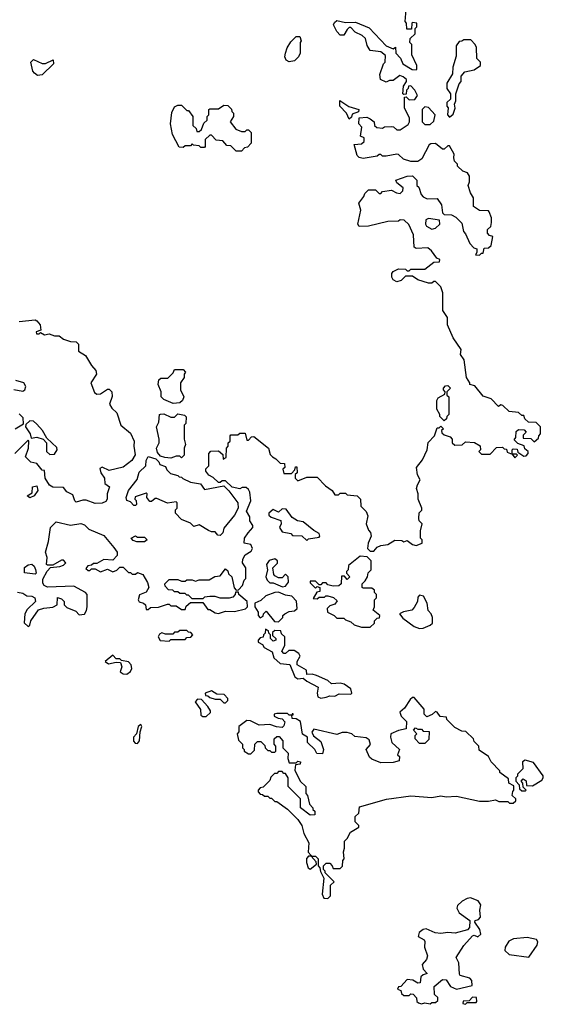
# Model space of a CAD drawing. Extents: x 1862350 to 2057294, y 212041 to 437318.
# Tile 103 of 256: x 1881728 to 1884696, y 323800 to 329385. Entities that reach past the tile are written whole.
import ezdxf

# ---------------------------------------------------------------- set-up
doc = ezdxf.new("R2010")
doc.units = 0

msp = doc.modelspace()

# ---------------------------------------------------------------- linework, layer by layer
at = {"layer": '0CON10XD'}
for points in [[(1884188.3, 328601.7), (1884191.7, 328621.7), (1884165, 328670), (1884155, 328670), (1884135, 328650), (1884125, 328650), (1884085, 328682.5), (1884058.3, 328681.7), (1884050, 328675), (1884007.5, 328595), (1883985, 328580), (1883945, 328580), (1883903, 328593), (1883875, 328620), (1883865, 328622.5), (1883805, 328610), (1883785, 328610), (1883775, 328620), (1883765, 328620), (1883755, 328610), (1883675, 328597.5), (1883653, 328603), (1883640, 328615), (1883623.3, 328676.7), (1883665, 328680), (1883680, 328695), (1883680, 328715), (1883660, 328725), (1883667.5, 328775), (1883650, 328795), (1883651.7, 328828.3), (1883695, 328832.5), (1883715, 328822.5), (1883737.5, 328805), (1883740, 328785), (1883753, 328773), (1883785, 328770), (1883795, 328777.5), (1883835, 328780), (1883847, 328777), (1883865, 328760), (1883885, 328760), (1883929.3, 328790.7), (1883937.5, 328805), (1883937, 328827), (1883910, 328885), (1883910, 328945), (1883918.3, 328948.3), (1883935, 328930), (1883967.5, 328932.5), (1883982.5, 328955), (1883967.5, 328985), (1883945, 329010), (1883931.7, 329008.3), (1883930, 328995), (1883920, 328985), (1883918.3, 328961.7), (1883905, 328960), (1883900, 328965), (1883903, 329007), (1883920, 329035), (1883920, 329045), (1883901.7, 329061.7), (1883882.5, 329067.5), (1883845, 329040), (1883825, 329040), (1883805, 329030), (1883772.5, 329045), (1883770, 329075), (1883790, 329135), (1883800, 329145), (1883801.7, 329181.7), (1883775, 329202.5), (1883715, 329210), (1883698.3, 329238.3), (1883688.3, 329278.3), (1883670, 329295), (1883630, 329315), (1883605, 329340), (1883595, 329340), (1883585, 329330), (1883565, 329297.5), (1883545, 329297.5), (1883525, 329317.5), (1883507.5, 329355), (1883511.7, 329368.3), (1883525, 329380), (1883575, 329370), (1883631.7, 329371.7), (1883709.3, 329339.3), (1883805, 329237.5), (1883845, 329220), (1883858.3, 329228.3), (1883860, 329195), (1883887, 329167), (1883900, 329135), (1883953, 329103), (1883975, 329100), (1883980, 329105), (1883980, 329125), (1883950, 329185), (1883950, 329245), (1883940, 329255), (1883941.7, 329278.3), (1883970, 329305), (1883970, 329335), (1883980, 329345), (1883980, 329365), (1883955, 329370), (1883950, 329365), (1883948.3, 329331.7), (1883921.7, 329331.7), (1883920, 329365), (1883912.5, 329375), (1883920, 329465)], [(1883255, 329146.7), (1883237.5, 329155), (1883231.2, 329175), (1883234.1, 329195.9), (1883243.3, 329225), (1883265, 329260), (1883295, 329290), (1883315, 329290), (1883322.5, 329265), (1883317.5, 329255), (1883317.5, 329195), (1883307.5, 329175), (1883285, 329152.5), (1883255, 329146.7)], [(1884165, 328832.5), (1884185, 328850), (1884197, 328883), (1884192.5, 328905), (1884200, 328925), (1884200, 328965), (1884218.3, 329021.7), (1884230, 329035), (1884230, 329065), (1884251.7, 329088.3), (1884305, 329100), (1884340, 329125), (1884340, 329145), (1884320, 329165), (1884317, 329227), (1884310, 329245), (1884285, 329270), (1884245, 329270), (1884235, 329262.5), (1884218.3, 329261.7), (1884203, 329237), (1884201.7, 329178.3), (1884182.5, 329115), (1884181.7, 329078.3), (1884150, 329025), (1884150, 328995), (1884170, 328965), (1884170, 328935), (1884150, 328915), (1884150, 328895), (1884157.5, 328885), (1884152.5, 328845), (1884165, 328832.5)], [(1881828.3, 329068.3), (1881811.7, 329081.7), (1881802.5, 329092.5), (1881790, 329145), (1881805, 329160), (1881855, 329136.7), (1881873, 329137), (1881917.5, 329157.5), (1881920, 329135), (1881855, 329072.5), (1881828.3, 329068.3)], [(1883595, 328820), (1883580, 328855), (1883542.5, 328895), (1883543, 328927), (1883593, 328893), (1883650, 328875), (1883648.3, 328861.7), (1883611.7, 328848.3), (1883608.3, 328831.7), (1883595, 328820)], [(1882985, 328640), (1882955, 328640), (1882925, 328670), (1882901.7, 328671.7), (1882878.3, 328698.3), (1882841.7, 328701.7), (1882815, 328730), (1882805, 328730), (1882780, 328705), (1882780, 328665), (1882775, 328660), (1882755, 328660), (1882745, 328670), (1882712.5, 328672.5), (1882705, 328680), (1882695, 328670), (1882665, 328670), (1882655, 328660), (1882631.7, 328661.7), (1882593, 328733), (1882582.5, 328795), (1882590.7, 328859.3), (1882605, 328890), (1882625, 328900), (1882645, 328900), (1882675, 328870), (1882685, 328870), (1882710, 328835), (1882710, 328785), (1882728.3, 328768.3), (1882731.7, 328751.7), (1882745, 328750), (1882758.3, 328761.7), (1882771.7, 328798.3), (1882790, 328815), (1882790, 328835), (1882800, 328845), (1882800, 328875), (1882805, 328880), (1882855, 328880), (1882885, 328900), (1882908.3, 328898.3), (1882928.3, 328878.3), (1882930, 328865), (1882940, 328855), (1882940, 328835), (1882920, 328805), (1882953.6, 328763.6), (1882985, 328750), (1883005, 328750), (1883015, 328760), (1883025, 328760), (1883040, 328745), (1883040, 328685), (1883018.3, 328661.7), (1883001.7, 328658.3), (1882985, 328640)], [(1884055, 328790), (1884075, 328810), (1884082.5, 328845), (1884045, 328887.5), (1884025, 328890), (1884010, 328875), (1884010, 328805), (1884025, 328790), (1884055, 328790)], [(1881715, 326137.5), (1881745, 326132.5), (1881767.7, 326117.7), (1881796, 326116), (1881812.5, 326105), (1881816.7, 326085), (1881770.5, 326039.5), (1881756, 326015), (1881753, 325963), (1881775, 325942.5), (1881785, 325950), (1881790, 325975), (1881835, 326036.7), (1881863.6, 326046.4), (1881915, 326052.5), (1881940, 326065), (1881942.5, 326107.5), (1881965, 326100), (1881980, 326085), (1881980, 326065), (1881995, 326050), (1882045, 326030), (1882065, 326010), (1882095, 326012.5), (1882107, 326033), (1882110, 326055), (1882110, 326125), (1882100, 326135), (1882035, 326172.5), (1881885, 326166.2), (1881866.1, 326176.1), (1881858.3, 326188.3), (1881858.3, 326211.7), (1881883, 326257), (1881901.7, 326278.3), (1881955, 326282.5), (1881975, 326290), (1881990, 326305), (1881975, 326320), (1881965, 326320), (1881915, 326290), (1881885, 326290), (1881880, 326295), (1881882.5, 326335), (1881873.3, 326365), (1881890, 326425), (1881902.5, 326505), (1881935, 326537.5), (1882015, 326517.5), (1882075, 326527.5), (1882095, 326520), (1882120, 326495), (1882205, 326460), (1882261.7, 326391.7), (1882280, 326365), (1882280, 326345), (1882255, 326320), (1882205, 326322.5), (1882165, 326300), (1882145, 326300), (1882135, 326290), (1882113, 326287), (1882101.7, 326271.7), (1882115, 326260), (1882125, 326260), (1882135, 326270), (1882155, 326270), (1882185, 326253.8), (1882225, 326267.5), (1882255, 326253.3), (1882278.3, 326261.7), (1882295, 326280), (1882315, 326280), (1882345, 326250), (1882355, 326250), (1882365, 326240), (1882385, 326240), (1882395, 326250), (1882425, 326237.5), (1882451.7, 326191.7), (1882460, 326165), (1882445, 326137.5), (1882407, 326123), (1882400, 326095), (1882405, 326082.5), (1882430, 326075), (1882440, 326065), (1882445, 326040), (1882455, 326040), (1882468.3, 326051.7), (1882515, 326052.5), (1882565, 326070), (1882575, 326070), (1882585, 326060), (1882615, 326060), (1882645, 326040), (1882665, 326040), (1882671.7, 326058.3), (1882695, 326080), (1882765, 326080), (1882795, 326040), (1882805, 326040), (1882835, 326020), (1882855, 326017.5), (1882895, 326030), (1882945, 326027.5), (1883007, 326043), (1883020, 326055), (1883017.5, 326085), (1882970, 326125), (1882968.3, 326138.3), (1882951.7, 326138.3), (1882950, 326125), (1882935, 326110), (1882915, 326103.3), (1882865, 326103.3), (1882835, 326112.5), (1882805, 326112.5), (1882775, 326110), (1882765, 326100), (1882705, 326100), (1882685, 326120), (1882675, 326120), (1882665, 326130), (1882635, 326130), (1882625, 326140), (1882605, 326140), (1882595, 326150), (1882571.7, 326151.7), (1882551.7, 326171.7), (1882550, 326185), (1882575, 326210), (1882625, 326210), (1882645, 326200), (1882665, 326200), (1882675, 326207.5), (1882705, 326207.5), (1882725, 326200), (1882745, 326207.5), (1882801.7, 326208.3), (1882833, 326227), (1882865, 326230), (1882895, 326270), (1882908.3, 326258.3), (1882911.7, 326241.7), (1882930, 326225), (1882943, 326163), (1882955, 326150), (1882968.3, 326151.7), (1882990, 326175), (1883000, 326205), (1883010, 326215), (1883010, 326275), (1882990, 326305), (1882992.5, 326325), (1883005, 326350), (1883039.3, 326370.7), (1883047.5, 326385), (1883038.3, 326408.3), (1883000, 326415), (1883002.5, 326445), (1883022.5, 326475), (1883050, 326505), (1883050, 326515), (1883033, 326543), (1883032.5, 326565), (1883013.6, 326596.4), (1883037.5, 326655), (1883032.5, 326705), (1883025, 326720), (1883011.7, 326731.7), (1882988.3, 326731.7), (1882975, 326723.3), (1882933, 326733), (1882895, 326770), (1882875, 326770), (1882865, 326760), (1882855, 326760), (1882825, 326787.5), (1882800.7, 326800.7), (1882782.5, 326825), (1882783, 326837), (1882800, 326855), (1882800, 326925), (1882811.7, 326938.3), (1882855, 326940), (1882878.3, 326918.3), (1882881.7, 326891.7), (1882898.3, 326901.7), (1882900, 326955), (1882910, 326965), (1882910, 326985), (1882920, 326995), (1882920, 327025), (1882925, 327030), (1882965, 327030), (1882975, 327040), (1883005, 327040), (1883015, 327000), (1883025, 327000), (1883041.7, 327018.3), (1883055, 327020), (1883137.5, 326955), (1883148.3, 326918.3), (1883160, 326905), (1883180, 326895), (1883205, 326870), (1883228.3, 326868.3), (1883230, 326845), (1883220, 326835), (1883225, 326810), (1883268.3, 326811.7), (1883288.3, 326831.7), (1883291.7, 326848.3), (1883298.3, 326848.3), (1883300, 326815), (1883290, 326805), (1883290, 326785), (1883305, 326770), (1883355, 326790), (1883415, 326790), (1883460.7, 326740.7), (1883500, 326715), (1883515, 326690), (1883535, 326690), (1883545, 326700), (1883575, 326700), (1883585, 326690), (1883640, 326685), (1883660, 326665), (1883662.5, 326625), (1883692.5, 326595), (1883701.7, 326571.7), (1883692.5, 326525), (1883705, 326490), (1883717, 326477), (1883720, 326455), (1883702.5, 326415), (1883700, 326385), (1883715, 326370), (1883735, 326370), (1883755, 326392.5), (1883775, 326402.5), (1883815, 326407.5), (1883855, 326432.5), (1883895, 326430), (1883905, 326422.5), (1883925, 326430), (1883955, 326407.5), (1883975, 326402.5), (1884010, 326415), (1884010, 326435), (1884000, 326445), (1884000, 326485), (1884010, 326525), (1883993, 326543), (1883990, 326555), (1883993, 326587), (1884007, 326603), (1884007.5, 326615), (1883987.5, 326665), (1883987.5, 326695), (1883977.5, 326725), (1883983.3, 326746.7), (1883997.5, 326775), (1883983, 326803), (1883977.5, 326845), (1884011.7, 326888.3), (1884037.5, 326945), (1884043, 326987), (1884080, 327025), (1884095, 327070), (1884105, 327070), (1884115, 327080), (1884130, 327065), (1884120, 327055), (1884121.7, 327041.7), (1884135, 327030), (1884168.3, 327018.3), (1884180, 327005), (1884180, 326985), (1884195, 326972.5), (1884237, 326973), (1884255, 326990), (1884307, 326987), (1884338.3, 326968.3), (1884340, 326945), (1884330, 326935), (1884345, 326920), (1884395, 326920), (1884431.7, 326958.3), (1884465, 326960), (1884475, 326950), (1884488.3, 326948.3), (1884491.7, 326931.7), (1884520, 326920), (1884535, 326900), (1884550, 326915), (1884545, 326920), (1884520, 326920), (1884520, 326945), (1884525, 326950), (1884548.3, 326948.3), (1884551.7, 326931.7), (1884585, 326910), (1884598.3, 326911.7), (1884610, 326925), (1884610, 326935), (1884591.7, 326951.7), (1884588.3, 326968.3), (1884551.7, 326981.7), (1884531.7, 327001.7), (1884540, 327015), (1884541.7, 327048.3), (1884555, 327060), (1884588.3, 327058.3), (1884600, 327045), (1884581.7, 327028.3), (1884581.7, 327011.7), (1884625, 327010), (1884645, 326990), (1884668.3, 327011.7), (1884670, 327025), (1884680, 327035), (1884680, 327075), (1884655, 327100), (1884611.7, 327101.7), (1884591.7, 327121.7), (1884585, 327140), (1884575, 327140), (1884555, 327157.5), (1884503, 327163), (1884467, 327197), (1884455, 327200), (1884441.7, 327191.7), (1884400, 327235), (1884355, 327250), (1884308.3, 327308.3), (1884280, 327315), (1884280, 327325), (1884260, 327355), (1884247.5, 327455), (1884227.5, 327485), (1884230, 327515), (1884185, 327580), (1884153.3, 327655), (1884152.5, 327695), (1884127.5, 327735), (1884127.5, 327835), (1884115, 327870), (1884085, 327900), (1884075, 327900), (1884065, 327890), (1884045, 327890), (1883985, 327910), (1883955, 327930), (1883915, 327930), (1883890, 327905), (1883865, 327897.5), (1883845, 327910), (1883837.5, 327925), (1883837.5, 327945), (1883845, 327957.5), (1883875, 327972.5), (1883915, 327970), (1883925, 327960), (1883935, 327960), (1883945, 327970), (1884025, 327970), (1884075, 328010), (1884108.3, 328011.7), (1884110, 328025), (1884091.7, 328031.7), (1884063, 328073), (1884041.7, 328091.7), (1883975, 328087.5), (1883963.3, 328095), (1883961.2, 328165), (1883933.6, 328223.6), (1883907, 328247), (1883885, 328250), (1883875, 328242.5), (1883815, 328240), (1883705, 328213.8), (1883651.7, 328211.7), (1883643.8, 328225), (1883662.5, 328305), (1883650, 328345), (1883678.3, 328381.7), (1883685, 328400), (1883705, 328420), (1883745, 328420), (1883765, 328400), (1883775, 328400), (1883785, 328410), (1883835, 328417.5), (1883863, 328403), (1883885, 328400), (1883900, 328415), (1883901.7, 328431.7), (1883865, 328460), (1883860, 328475), (1883925, 328497.5), (1883955, 328500), (1883980, 328475), (1883980, 328445), (1883990, 328435), (1884003, 328393), (1884015, 328380), (1884038.3, 328368.3), (1884095, 328370), (1884120, 328335), (1884125, 328290), (1884135, 328280), (1884175, 328277.5), (1884200, 328265), (1884235, 328230), (1884243, 328183), (1884255, 328170), (1884280, 328115), (1884301.7, 328091.7), (1884320, 328085), (1884320, 328065), (1884311.7, 328051.7), (1884335, 328050), (1884345, 328060), (1884355, 328060), (1884361.7, 328088.3), (1884385, 328090), (1884400, 328105), (1884410, 328155), (1884391.7, 328161.7), (1884380, 328175), (1884380, 328195), (1884398.3, 328211.7), (1884402.5, 328235), (1884401.7, 328261.7), (1884390, 328295), (1884385, 328300), (1884335, 328302.5), (1884300, 328325), (1884300, 328375), (1884283, 328403), (1884270, 328445), (1884277.5, 328465), (1884277, 328497), (1884266.4, 328516.4), (1884240, 328525), (1884210, 328555), (1884210, 328565), (1884193, 328583), (1884188.3, 328601.7)], [(1884065, 328197.5), (1884085, 328202.5), (1884110, 328225), (1884108.3, 328248.3), (1884045, 328256.7), (1884030.7, 328249.3), (1884027.5, 328225), (1884033.6, 328213.6), (1884065, 328197.5)], [(1881725, 327672.5), (1881815, 327682.5), (1881825, 327677.5), (1881843.6, 327653.6), (1881846.7, 327623.3), (1881820, 327615), (1881823.6, 327603.6), (1881837, 327603), (1881845, 327610), (1881868.3, 327598.3), (1881895, 327602.5), (1881925, 327592.5), (1881951.7, 327591.7), (1881975, 327572.5), (1882015, 327560), (1882048.3, 327558.3), (1882060, 327545), (1882060, 327505), (1882100, 327480), (1882133.9, 327423.9), (1882160, 327395), (1882162.5, 327375), (1882130, 327325), (1882151.2, 327271.2), (1882165, 327260), (1882185, 327262.5), (1882225, 327290), (1882235, 327290), (1882250, 327275), (1882251.7, 327248.3), (1882237.5, 327205), (1882250.7, 327180.7), (1882277.5, 327155), (1882300, 327085), (1882355, 327040), (1882376.7, 326995), (1882373.8, 326965), (1882383, 326917), (1882363.3, 326885), (1882315, 326846.2), (1882235, 326828.8), (1882195, 326847.5), (1882181.7, 326838.3), (1882186.7, 326815), (1882208.8, 326785), (1882210, 326755), (1882237.5, 326735), (1882222.5, 326695), (1882222.5, 326665), (1882215, 326652.5), (1882195, 326643.3), (1882155, 326640)], [(1882598.3, 327208.3), (1882545, 327230), (1882530, 327245), (1882530, 327275), (1882512.5, 327315), (1882517, 327343), (1882528.3, 327351.7), (1882568.3, 327351.7), (1882598.3, 327381.7), (1882605, 327400), (1882655, 327400), (1882667.5, 327385), (1882660, 327375), (1882660, 327355), (1882640, 327325), (1882640, 327285), (1882657.5, 327245), (1882650, 327225), (1882635, 327212.5), (1882598.3, 327208.3)], [(1881695, 327287.5), (1881745, 327277.5), (1881757.5, 327285), (1881762.5, 327305), (1881750, 327325), (1881705, 327337.5)], [(1884135, 327110), (1884110, 327135), (1884110, 327145), (1884092.5, 327175), (1884092.5, 327225), (1884100.7, 327239.3), (1884138.3, 327261.7), (1884140, 327275), (1884130, 327285), (1884130, 327295), (1884141.7, 327308.3), (1884155, 327310), (1884170, 327295), (1884150, 327275), (1884150, 327255), (1884160, 327245), (1884160, 327145), (1884150, 327135), (1884148.3, 327121.7), (1884135, 327110)], [(1881702.5, 327065), (1881748.3, 327091.7), (1881747, 327127), (1881725, 327150)], [(1882585, 326897.5), (1882550.7, 326900.7), (1882525, 326910), (1882509.3, 326929.3), (1882503.3, 326955), (1882517.5, 326985), (1882517.5, 327005), (1882502.5, 327075), (1882517, 327103), (1882520, 327145), (1882525, 327147.5), (1882545, 327150), (1882585, 327130), (1882605, 327130), (1882625, 327150), (1882661.7, 327141.7), (1882671.7, 327131.7), (1882670, 327095), (1882660, 327085), (1882660, 327005), (1882667.5, 326975), (1882660, 326955), (1882660, 326915), (1882645, 326900), (1882635, 326910), (1882615, 326910), (1882585, 326897.5)], [(1881898.3, 326918.3), (1881925, 326920), (1881940, 326945), (1881938.3, 326958.3), (1881881.7, 327011.7), (1881856.7, 327055), (1881825, 327090), (1881805, 327107.5), (1881785, 327110), (1881761.7, 327088.3), (1881760, 327075), (1881786.7, 327036.7), (1881791.7, 327011.7), (1881825, 327016.7), (1881860, 327005), (1881880, 326985), (1881880, 326935), (1881898.3, 326918.3)], [(1882155, 326640), (1882105, 326660), (1882085, 326660), (1882048.3, 326648.3), (1882040, 326655), (1882029.5, 326689.5), (1881995, 326706.7), (1881975, 326732), (1881915, 326733.8), (1881896.7, 326745), (1881872.5, 326785), (1881868.3, 326828.3), (1881855, 326830), (1881825, 326867.5), (1881790, 326875), (1881760, 326905), (1881777.5, 326955), (1881780, 326995), (1881775, 327000), (1881700, 326925)], [(1882865, 326460), (1882851.7, 326461.7), (1882835, 326480), (1882815, 326480), (1882798.3, 326488.3), (1882745, 326520), (1882715, 326510), (1882695, 326530), (1882645, 326550), (1882610, 326585), (1882610, 326605), (1882620, 326615), (1882620, 326645), (1882615, 326650), (1882565, 326642.5), (1882505, 326670), (1882495, 326670), (1882475, 326652.5), (1882465, 326652.5), (1882447.5, 326675), (1882450, 326695), (1882445, 326700), (1882381.7, 326678.3), (1882380, 326665), (1882387, 326657), (1882390, 326635), (1882385, 326630), (1882375, 326630), (1882355, 326650), (1882335, 326657.5), (1882331.2, 326675), (1882344.2, 326715), (1882393.6, 326776.4), (1882405, 326817.5), (1882442.5, 326855), (1882444.2, 326885), (1882455, 326906.7), (1882500, 326895), (1882517, 326877), (1882521.7, 326861.7), (1882555, 326850), (1882561.7, 326831.7), (1882581.7, 326811.7), (1882625, 326800), (1882631.7, 326791.7), (1882645, 326790), (1882651.7, 326781.7), (1882695, 326762.5), (1882751.7, 326751.7), (1882775, 326720), (1882885, 326740), (1882913, 326713), (1882963.6, 326643.6), (1882966.7, 326615), (1882946.1, 326573.9), (1882885, 326500), (1882880, 326475), (1882865, 326460)], [(1881785, 326672.5), (1881770, 326685), (1881798.3, 326701.7), (1881800, 326735), (1881825, 326740), (1881830, 326715), (1881810, 326685), (1881785, 326672.5)], [(1883355, 326430), (1883365, 326440), (1883425, 326450), (1883430, 326455), (1883425, 326470), (1883395, 326486.7), (1883335, 326537.5), (1883303, 326543), (1883271.7, 326561.7), (1883238.3, 326608.3), (1883215, 326610), (1883195, 326592.5), (1883165, 326607.5), (1883140, 326585), (1883140, 326575), (1883153, 326563), (1883207.5, 326545), (1883210, 326525), (1883200, 326505), (1883215, 326480), (1883265, 326470), (1883275, 326460), (1883327, 326457), (1883355, 326430)], [(1882435, 326422.5), (1882392.5, 326422.5), (1882371.7, 326431.7), (1882360, 326445), (1882385, 326457.5), (1882395, 326450), (1882435, 326450), (1882450, 326435), (1882435, 326422.5)], [(1883715, 325940), (1883738.3, 325961.7), (1883740, 325975), (1883755, 325990), (1883768.3, 325991.7), (1883770, 326005), (1883732.5, 326035), (1883740, 326055), (1883740, 326095), (1883750, 326105), (1883750, 326125), (1883740, 326135), (1883738.3, 326148.3), (1883725, 326160), (1883675, 326160), (1883670, 326165), (1883670, 326185), (1883687, 326203), (1883700, 326225), (1883703, 326247), (1883720, 326265), (1883720, 326315), (1883698.3, 326338.3), (1883658.3, 326341.7), (1883591.7, 326288.3), (1883590, 326265), (1883580, 326255), (1883580, 326245), (1883600, 326225), (1883585, 326210), (1883568.3, 326228.3), (1883551.7, 326228.3), (1883550, 326185), (1883537, 326173), (1883505, 326172.5), (1883475, 326180), (1883465, 326190), (1883445, 326190), (1883435, 326180), (1883425, 326180), (1883405, 326200), (1883375, 326200), (1883375, 326190), (1883405, 326160), (1883415, 326170), (1883430, 326165), (1883428.3, 326141.7), (1883411.7, 326138.3), (1883391.7, 326101.7), (1883415, 326100), (1883425, 326110), (1883455, 326110), (1883462.5, 326117.5), (1883475, 326117.5), (1883507, 326107), (1883528.3, 326088.3), (1883515, 326070), (1883485, 326060), (1883470, 326045), (1883473.6, 326023.6), (1883510, 326005), (1883525, 325990), (1883565, 325990), (1883575, 325980), (1883605, 325970), (1883623, 325953), (1883665, 325940), (1883715, 325940)], [(1881815, 326240), (1881755, 326247.5), (1881755, 326277.5), (1881775, 326292.5), (1881797, 326297), (1881810, 326285), (1881817, 326267), (1881820, 326245), (1881815, 326240)], [(1883218.3, 326168.3), (1883235, 326172.5), (1883252.5, 326195), (1883250, 326225), (1883235, 326240), (1883215, 326220), (1883195, 326220), (1883175, 326230), (1883168.3, 326238.3), (1883162.5, 326275), (1883188.3, 326301.7), (1883190, 326315), (1883175, 326327.5), (1883141.7, 326318.3), (1883127.5, 326295), (1883132.5, 326265), (1883122.5, 326225), (1883130, 326205), (1883145, 326190), (1883165, 326190), (1883218.3, 326168.3)], [(1883195, 325970), (1883220, 325995), (1883220, 326005), (1883230, 326015), (1883255, 326027.5), (1883285, 326032.5), (1883300, 326045), (1883297.5, 326087.5), (1883270, 326115), (1883235, 326120), (1883195, 326137.5), (1883173.6, 326136.4), (1883123, 326117), (1883095, 326090), (1883060, 326075), (1883060, 326055), (1883080, 326025), (1883080, 326005), (1883091.7, 325991.7), (1883108.3, 326001.7), (1883110, 326015), (1883125, 326030), (1883171.7, 325971.7), (1883195, 325970)], [(1883995, 325932.5), (1884015, 325933.3), (1884055, 325950), (1884068.3, 325961.7), (1884067.5, 325995), (1884060, 326015), (1884043, 326033), (1884037.5, 326075), (1884017.5, 326115), (1883995, 326120), (1883985, 326110), (1883982.5, 326085), (1883965, 326050), (1883950, 326035), (1883903, 326027), (1883880, 326015), (1883900.7, 325990.7), (1883963.9, 325943.9), (1883995, 325932.5)], [(1882575, 325860), (1882585, 325870), (1882665, 325870), (1882675, 325880), (1882698.3, 325881.7), (1882710, 325895), (1882698.3, 325908.3), (1882685, 325910), (1882675, 325920), (1882635, 325920), (1882625, 325910), (1882605, 325910), (1882595, 325900), (1882555, 325900), (1882533.6, 325906.4), (1882520.7, 325899.3), (1882512.5, 325885), (1882523.6, 325863.6), (1882575, 325860)], [(1883435, 325536.2), (1883465, 325542.5), (1883485, 325550), (1883515, 325547.5), (1883538.3, 325561.7), (1883605, 325560), (1883610, 325565), (1883605, 325590), (1883566.4, 325616.4), (1883545, 325622.5), (1883495, 325617.5), (1883475, 325637.5), (1883410, 325665), (1883385, 325672.5), (1883355, 325670), (1883353.3, 325695), (1883300, 325725), (1883300, 325745), (1883317.5, 325775), (1883309.3, 325789.3), (1883283, 325807), (1883253, 325807), (1883235, 325790), (1883225, 325790), (1883213, 325803), (1883230, 325835), (1883230, 325885), (1883211.7, 325901.7), (1883208.3, 325918.3), (1883175, 325920), (1883161.7, 325908.3), (1883161.7, 325891.7), (1883180, 325875), (1883180, 325865), (1883165, 325860), (1883150, 325875), (1883150, 325895), (1883140, 325905), (1883138.3, 325918.3), (1883121.7, 325928.3), (1883120, 325905), (1883110, 325895), (1883108.3, 325881.7), (1883091.7, 325878.3), (1883080, 325865), (1883080, 325855), (1883105, 325840), (1883113.9, 325823.9), (1883159.3, 325799.3), (1883167.5, 325765), (1883203.9, 325733.9), (1883258.3, 325728.3), (1883287, 325657), (1883305, 325646.7), (1883335, 325650), (1883355, 325632.5), (1883419.3, 325599.3), (1883413.3, 325565), (1883417.5, 325545), (1883435, 325536.2)], [(1882335, 325672.5), (1882355, 325687.5), (1882362.5, 325705), (1882360, 325725), (1882345, 325742.5), (1882305, 325750), (1882295, 325760), (1882275, 325760), (1882255, 325780), (1882212.5, 325745), (1882231.2, 325731.2), (1882275, 325740), (1882298.3, 325738.3), (1882307.5, 325715), (1882297.5, 325685), (1882313.6, 325673.6), (1882335, 325672.5)], [(1882895, 325510), (1882906.7, 325523.3), (1882907.5, 325535), (1882887, 325557), (1882845, 325560), (1882815, 325577.5), (1882780, 325565), (1882781.7, 325551.7), (1882795, 325550), (1882805, 325540), (1882835, 325530), (1882865, 325530), (1882885, 325510), (1882895, 325510)], [(1882785, 325432.5), (1882810, 325455), (1882810, 325465), (1882795, 325490), (1882758.3, 325528.3), (1882735, 325530), (1882723.3, 325515), (1882751.7, 325471.7), (1882755, 325440), (1882765, 325432.5), (1882785, 325432.5)], [(1883475, 324400), (1883490, 324415), (1883490, 324475), (1883510, 324495), (1883460, 324545), (1883460, 324555), (1883450, 324565), (1883450, 324585), (1883465, 324600), (1883485, 324600), (1883500, 324585), (1883505, 324570), (1883545, 324570), (1883557, 324583), (1883560, 324615), (1883567.5, 324625), (1883562.5, 324665), (1883570, 324685), (1883570, 324725), (1883585, 324740), (1883603.3, 324776.7), (1883650, 324805), (1883650, 324815), (1883630, 324835), (1883630, 324865), (1883650, 324885), (1883655, 324920), (1883807, 324963), (1883945, 324982.5), (1884065, 324973.3), (1884115, 324982.5), (1884145, 324977.5), (1884205, 324980), (1884335, 324952.5), (1884385, 324952.5), (1884425, 324960), (1884445, 324950), (1884495, 324950), (1884505, 324940), (1884525, 324940), (1884540, 324955), (1884540, 324965), (1884520, 324985), (1884523, 325007), (1884530, 325015), (1884528.3, 325038.3), (1884500, 325055), (1884498.3, 325078.3), (1884450, 325115), (1884450, 325125), (1884400, 325175), (1884386.4, 325206.4), (1884331.7, 325241.7), (1884330, 325265), (1884305, 325290), (1884300, 325305), (1884257, 325347), (1884235, 325350), (1884195, 325370), (1884150, 325415), (1884148.3, 325428.3), (1884111.7, 325431.7), (1884095, 325457.5), (1884085, 325460), (1884066.7, 325443.3), (1884035, 325430), (1884020, 325445), (1884020, 325475), (1883965, 325540), (1883955, 325540), (1883941.7, 325528.3), (1883909.3, 325480.7), (1883883, 325457), (1883890, 325435), (1883920, 325405), (1883918.3, 325361.7), (1883875, 325352.5), (1883832.5, 325335), (1883830, 325315), (1883836.7, 325285), (1883880, 325245), (1883870, 325215), (1883880, 325205), (1883878.3, 325181.7), (1883845, 325172.5), (1883775, 325170), (1883725, 325190), (1883711.7, 325201.7), (1883692.5, 325245), (1883717, 325273), (1883709.3, 325299.3), (1883691.7, 325311.7), (1883628.3, 325318.3), (1883610, 325335), (1883585, 325342.5), (1883555, 325342.5), (1883525, 325330), (1883395, 325360), (1883383, 325343), (1883393.3, 325323.3), (1883435, 325290), (1883450, 325245), (1883445, 325220), (1883413, 325223), (1883400, 325245), (1883360, 325285), (1883360, 325315), (1883331.7, 325331.7), (1883320, 325405), (1883295, 325420), (1883271.7, 325421.7), (1883270, 325440), (1883278.3, 325441.7), (1883278.3, 325448.3), (1883271.7, 325448.3), (1883270, 325440), (1883255, 325440), (1883245, 325450), (1883185, 325450), (1883170, 325445), (1883170, 325435), (1883193, 325423), (1883215, 325420), (1883231.7, 325401.7), (1883225, 325380), (1883215, 325370), (1883183, 325373), (1883145, 325387.5), (1883085, 325382.5), (1883037, 325407), (1883015, 325410), (1882970, 325375), (1882970, 325345), (1882960, 325335), (1882968.3, 325298.3), (1882990, 325275), (1882990, 325255), (1883000, 325245), (1883000, 325235), (1883025, 325220), (1883038.3, 325221.7), (1883058.3, 325241.7), (1883060, 325275), (1883075, 325290), (1883095, 325290), (1883118.3, 325268.3), (1883120, 325255), (1883135, 325240), (1883145, 325240), (1883155, 325230), (1883175, 325230), (1883180, 325235), (1883180, 325265), (1883170, 325275), (1883170, 325305), (1883185, 325320), (1883198.3, 325318.3), (1883220, 325295), (1883220, 325255), (1883250, 325225), (1883247.5, 325195), (1883255, 325170), (1883295, 325170), (1883305, 325180), (1883320, 325175), (1883318.3, 325161.7), (1883291.7, 325158.3), (1883288.3, 325128.3), (1883317.5, 325065), (1883350, 325035), (1883350, 324995), (1883360, 324985), (1883370, 324935), (1883390, 324915), (1883390, 324905), (1883400, 324895), (1883400, 324875), (1883375, 324872.5), (1883320, 324915), (1883320, 324965), (1883250, 325035), (1883250, 325085), (1883235, 325110), (1883225, 325110), (1883215, 325120), (1883195, 325120), (1883185, 325110), (1883171.7, 325108.3), (1883151.7, 325088.3), (1883145, 325070), (1883108.3, 325031.7), (1883091.7, 325028.3), (1883080, 325015), (1883080, 325005), (1883091.7, 324991.7), (1883105, 324990), (1883115, 324980), (1883135, 324980), (1883145, 324970), (1883155, 324970), (1883175, 324950), (1883185, 324950), (1883245, 324907.5), (1883305, 324847.5), (1883327.5, 324815), (1883338.3, 324768.3), (1883366.4, 324716.4), (1883363, 324663), (1883380, 324645), (1883380, 324640), (1883365, 324640), (1883353.6, 324626.4), (1883353.3, 324605), (1883363.3, 324575), (1883375, 324567.5), (1883410, 324595), (1883408.3, 324608.3), (1883380, 324640), (1883405, 324640), (1883420, 324625), (1883420, 324585), (1883430, 324575), (1883433, 324553), (1883452.5, 324515), (1883442.5, 324425), (1883451.7, 324401.7), (1883475, 324400)], [(1882395, 325280), (1882407.5, 325295), (1882410, 325345), (1882420, 325375), (1882415, 325386.7), (1882400, 325375), (1882390, 325335), (1882372.5, 325315), (1882373, 325293), (1882381.7, 325281.7), (1882395, 325280)], [(1884025, 325280), (1883995, 325280), (1883970, 325305), (1883970, 325325), (1883980, 325335), (1883960, 325355), (1883971.7, 325368.3), (1883985, 325360), (1884005, 325360), (1884015, 325350), (1884048.3, 325348.3), (1884047, 325303), (1884025, 325280)], [(1884595, 325010), (1884600, 325015), (1884581.7, 325031.7), (1884580, 325055), (1884570, 325065), (1884581.7, 325078.3), (1884598.3, 325068.3), (1884601.7, 325041.7), (1884635, 325040), (1884688.8, 325071.2), (1884696.2, 325085), (1884695.7, 325095.7), (1884641.4, 325171.4), (1884594.3, 325185.7), (1884578.8, 325175), (1884580, 325135), (1884550, 325105), (1884550, 325095), (1884540, 325085), (1884540, 325065), (1884560, 325045), (1884561.7, 325021.7), (1884575, 325010), (1884595, 325010)], [(1884055, 323802.5), (1884065, 323810), (1884085, 323810), (1884098.3, 323821.7), (1884098.3, 323838.3), (1884080, 323855), (1884078.3, 323901.7), (1884125, 323940), (1884145, 323938.8), (1884170.5, 323900.5), (1884205, 323886.7), (1884292.5, 323907.5), (1884291.2, 323935), (1884279.1, 323949.1), (1884225, 323964.2), (1884220.3, 323970.3), (1884218, 324035), (1884202, 324065), (1884245, 324134.2), (1884295, 324187.5), (1884305, 324192.5), (1884325, 324183.3), (1884341.7, 324198.3), (1884336.2, 324225), (1884307.5, 324265), (1884310, 324275), (1884328.5, 324281.5), (1884339.5, 324295), (1884335.7, 324334.3), (1884342.5, 324365), (1884326.7, 324386.7), (1884283.8, 324403.8), (1884265, 324400.8), (1884235.7, 324384.3), (1884210.4, 324359.6), (1884206.9, 324345), (1884219.5, 324319.5), (1884280, 324275), (1884277.5, 324235), (1884267, 324223), (1884195.8, 324204.2), (1884155, 324207.1), (1884115, 324200.8), (1884082.5, 324205), (1884032.4, 324227.6), (1884015, 324223.5), (1883992.6, 324207.4), (1883986.9, 324185), (1884020.8, 324165), (1884025.5, 324155.5), (1884022.5, 324125), (1884038.9, 324075), (1884034.3, 324055), (1884009.4, 324025), (1884015, 324000), (1884037.5, 323975), (1884015, 323967.5), (1884002.5, 323955), (1883998.3, 323921.7), (1883985, 323920), (1883957, 323937), (1883925, 323940), (1883888.3, 323901.7), (1883875, 323900), (1883870, 323885), (1883888.3, 323878.3), (1883891.7, 323861.7), (1883905, 323850), (1883935, 323850), (1883945, 323860), (1883958.3, 323858.3), (1883977, 323837), (1883980, 323815), (1883988.3, 323808.3), (1884005, 323802.5), (1884025, 323807.5), (1884055, 323802.5)], [(1884615, 324067.5), (1884662, 324135), (1884666.2, 324155), (1884657.1, 324167.1), (1884605, 324178.9), (1884527.8, 324172.2), (1884501.7, 324158.3), (1884479.2, 324125), (1884478, 324105), (1884503.3, 324083.3), (1884615, 324067.5)], [(1884255, 323800), (1884265, 323810), (1884315, 323810), (1884320, 323815), (1884318.3, 323838.3), (1884295, 323840), (1884275, 323820), (1884241.7, 323818.3), (1884240, 323805), (1884255, 323800)]]:
    msp.add_lwpolyline(points, dxfattribs=at)

doc.saveas('drawing.dxf')
